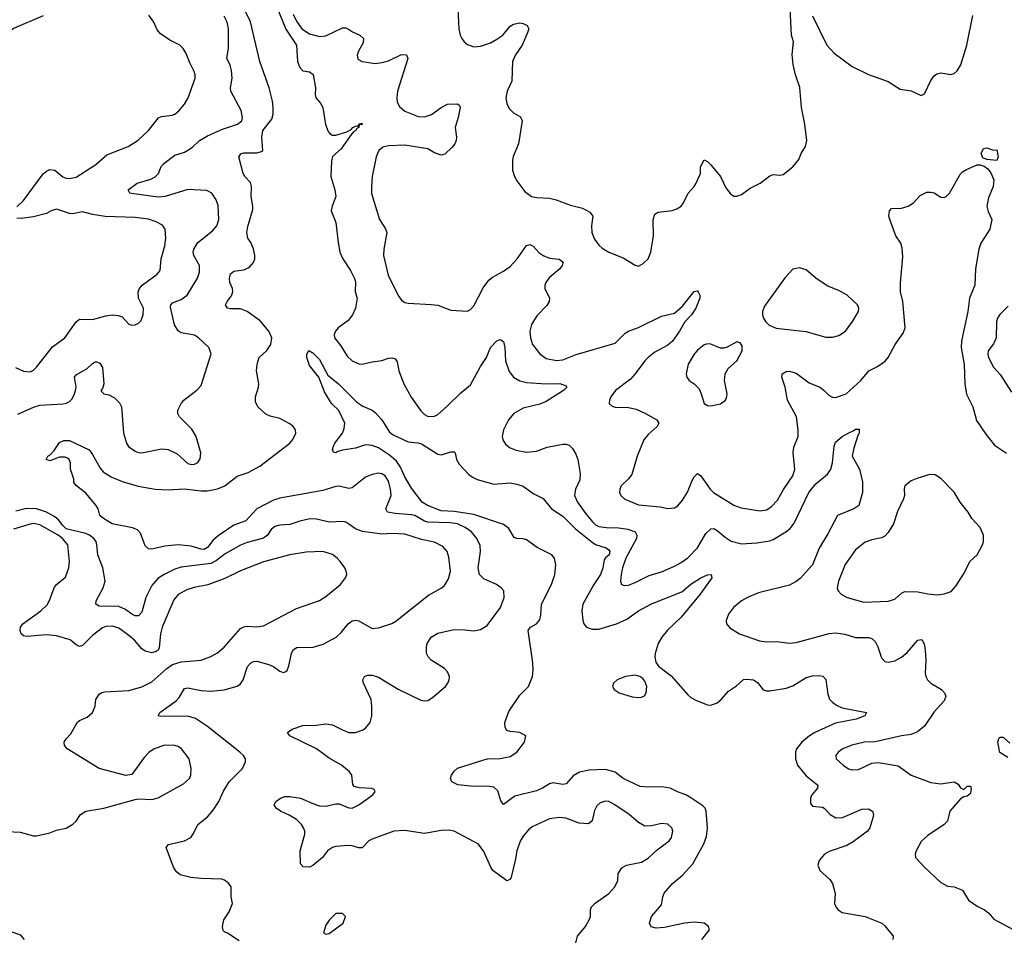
# Model space of a CAD drawing. Header units: inches. Extents: x 1834610 to 2027685, y 642842 to 774116.
# Tile 81 of 256: x 1893047 to 1899036, y 681858 to 687445. Entities that reach past the tile are written whole.
import ezdxf

# ---------------------------------------------------------------- set-up
doc = ezdxf.new("R2010")
doc.units = ezdxf.units.IN
doc.header["$MEASUREMENT"] = 0
doc.layers.add('B8698', color=7, linetype='Continuous')

msp = doc.modelspace()

# ---------------------------------------------------------------- linework, layer by layer
at = {"layer": 'B8698', "color": 5}
for points, elevation in [([(1896429.5, 681830), (1896440.9, 681870), (1896487.8, 681930), (1896511.6, 681970), (1896518.7, 681990), (1896518.7, 682030), (1896525.6, 682050), (1896547.7, 682072.3), (1896630.8, 682129.2), (1896667.6, 682170), (1896686, 682210), (1896687.8, 682252.2), (1896710, 682286.8), (1896738.4, 682301.6), (1896830, 682320.3), (1896870, 682345.3), (1896925.2, 682394.8), (1896998.3, 682450), (1897012.4, 682470), (1897020.5, 682510), (1897013.6, 682530), (1896990, 682551.2), (1896950, 682556.3), (1896890, 682541.6), (1896850, 682539.6), (1896810, 682562.9), (1896754.5, 682610), (1896667.6, 682670), (1896630, 682689.7), (1896610, 682692.2), (1896578, 682682), (1896557.4, 682662.6), (1896544.1, 682635.9), (1896528.9, 682571.1), (1896505.8, 682554.2), (1896450, 682557.6), (1896368.7, 682588.7), (1896327.9, 682592.1), (1896270, 682583.9), (1896163.5, 682536.5), (1896142, 682518), (1896110, 682478.7), (1896091.9, 682448.1), (1896070.2, 682390), (1896061.3, 682330), (1896036.5, 682230), (1896030, 682216.2), (1896010, 682207.6), (1895925.6, 682270), (1895912.5, 682290), (1895870, 682385.1), (1895837, 682430), (1895690, 682509.6), (1895655.8, 682515.8), (1895610, 682513.8), (1895510, 682495.3), (1895390, 682514.2), (1895322.8, 682510), (1895190, 682461), (1895170.4, 682450), (1895130, 682408.2), (1895110, 682406.9), (1895070, 682420.9), (1895050, 682422.8), (1894970, 682416.5), (1894950, 682410.8), (1894919.5, 682390), (1894888.7, 682350), (1894830, 682299.7), (1894809.6, 682289.6), (1894771.6, 682291.6), (1894754.5, 682310), (1894752.8, 682390), (1894781.3, 682490), (1894780.5, 682510), (1894773.6, 682530), (1894760.5, 682550), (1894730, 682579.7), (1894686.1, 682606.1), (1894632.7, 682630), (1894606.6, 682650), (1894594, 682670), (1894604, 682690), (1894633.2, 682710), (1894660.7, 682719.3), (1894690, 682720.9), (1894754.8, 682710), (1894830, 682676.5), (1894870, 682663.7), (1894910, 682660.4), (1894970, 682676.3), (1894990, 682676.3), (1895050, 682650.4), (1895070, 682649), (1895110, 682669), (1895195.1, 682730), (1895209, 682750), (1895203.1, 682763.1), (1895189.2, 682769.2), (1895111.9, 682771.9), (1895081.5, 682781.5), (1895072.7, 682792.7), (1895067.3, 682850), (1895053.6, 682870), (1895003.6, 682910), (1894930, 682954), (1894851.8, 683010), (1894689.2, 683090), (1894675.3, 683110), (1894704, 683130), (1894770, 683151.8), (1894850, 683154.4), (1894910, 683162.6), (1894950, 683156.9), (1895010, 683125), (1895050, 683110.3), (1895090, 683110.3), (1895130, 683124.2), (1895150, 683136.4), (1895178.7, 683170), (1895188.3, 683211.7), (1895189.7, 683270), (1895185.1, 683310), (1895138.7, 683410), (1895134.5, 683430), (1895145.2, 683450), (1895162.7, 683457.3), (1895190, 683458.4), (1895230, 683445.3), (1895350, 683373.1), (1895486.9, 683306.9), (1895510, 683302), (1895530, 683304), (1895558.6, 683321.4), (1895637, 683390), (1895652, 683410), (1895659.5, 683430), (1895660.9, 683450), (1895650, 683479), (1895630, 683499.5), (1895549.5, 683550), (1895531.8, 683570), (1895522.4, 683590), (1895520.5, 683630), (1895526.3, 683650), (1895549.7, 683690), (1895590, 683713.7), (1895690, 683734.9), (1895754.6, 683734.6), (1895810, 683727.7), (1895850, 683736.3), (1895890, 683760.5), (1895950, 683838.4), (1895971.1, 683870), (1895993, 683930), (1895992, 683970), (1895976, 683990), (1895946.6, 684010), (1895870, 684043.5), (1895844.2, 684070), (1895836.5, 684110), (1895850.7, 684210), (1895847.5, 684247.5), (1895827.9, 684290), (1895794.6, 684330), (1895756.9, 684356.9), (1895710, 684378), (1895665.1, 684385.1), (1895530, 684389), (1895510, 684395.4), (1895450, 684428.5), (1895430, 684434.1), (1895330, 684440.5), (1895283.6, 684450), (1895274.8, 684470), (1895306.2, 684550), (1895302.9, 684590), (1895290, 684638.4), (1895270.8, 684670), (1895250, 684683.5), (1895230, 684686.2), (1895190, 684677.8), (1895150, 684662.7), (1895070, 684598), (1895050, 684594), (1894990, 684607.1), (1894970, 684606.3), (1894890, 684580.6), (1894630, 684533.8), (1894590, 684522), (1894490, 684469.9), (1894423.4, 684396.7), (1894350, 684371.3), (1894254.8, 684305.2), (1894222.3, 684277.7), (1894190, 684234.2), (1894170, 684221.7), (1894150, 684223.6), (1894090, 684243.4), (1894010, 684251.1), (1893930, 684243.5), (1893850, 684223.7), (1893830, 684226), (1893810, 684245.2), (1893781.3, 684321.3), (1893762.6, 684342.6), (1893733.8, 684353.8), (1893610, 684378), (1893557, 684410), (1893535.1, 684430), (1893523.6, 684470), (1893511.5, 684490), (1893450, 684565.6), (1893392.3, 684610), (1893377, 684630), (1893375.6, 684650), (1893355.6, 684710), (1893356.9, 684750), (1893347.3, 684770), (1893338.2, 684778.2), (1893323.8, 684783.8), (1893290, 684783.6), (1893230, 684761.2), (1893208.7, 684770), (1893218, 684790), (1893230, 684796), (1893256.1, 684823.9), (1893290, 684872.4), (1893315.4, 684884.6), (1893350, 684884.6), (1893470, 684828), (1893490, 684800.7), (1893536.7, 684716.7), (1893555.2, 684695.2), (1893603.5, 684663.5), (1893670, 684636.5), (1893768.5, 684608.5), (1893870, 684590.2), (1893950, 684585.2), (1894048.6, 684591.4), (1894150, 684579.2), (1894190, 684578.9), (1894249.4, 684590.6), (1894295.4, 684610), (1894370, 684669.3), (1894437.6, 684690), (1894508.2, 684730), (1894689.7, 684870), (1894708.9, 684891.1), (1894726.9, 684930), (1894724, 684950), (1894711.1, 684970), (1894690, 684987.1), (1894630, 685019.2), (1894570, 685033.3), (1894544.8, 685044.7), (1894496.2, 685090), (1894481, 685121), (1894480.5, 685150), (1894500.5, 685210), (1894501.7, 685230), (1894486.6, 685310), (1894490.9, 685350), (1894504, 685390), (1894550, 685432.4), (1894574.4, 685470), (1894579.9, 685510), (1894562.8, 685550), (1894510, 685612.6), (1894430, 685670.7), (1894390, 685685.8), (1894330, 685685.3), (1894310, 685689.7), (1894299.6, 685710), (1894308, 685730), (1894334.8, 685765.2), (1894343.5, 685790), (1894341.3, 685810), (1894325.9, 685845.9), (1894322.3, 685870), (1894330, 685899.1), (1894350, 685914.3), (1894410, 685922.8), (1894442.4, 685937.6), (1894470, 685967.4), (1894477.5, 685990), (1894478.1, 686010), (1894470, 686051.1), (1894452.3, 686090), (1894435, 686115), (1894428.6, 686150), (1894433.9, 686186.1), (1894464.3, 686290), (1894464.9, 686310), (1894454.1, 686370), (1894456.4, 686430), (1894450, 686453.7), (1894416.8, 686490), (1894405.4, 686510), (1894379.5, 686610), (1894391.5, 686628.5), (1894410, 686635.8), (1894490, 686634), (1894517.6, 686642.4), (1894525.2, 686650), (1894520.7, 686730), (1894525.8, 686770), (1894580.7, 686839.3), (1894587.8, 686870), (1894588.6, 686910), (1894584.9, 686950), (1894564.7, 687030), (1894506.9, 687190), (1894451.4, 687431.4), (1894411.7, 687511.7)], 440), ([(1894606.4, 687530), (1894666.4, 687386.4), (1894730.6, 687290), (1894737.6, 687190), (1894750, 687154.6), (1894770, 687134.4), (1894810, 687127.2), (1894832, 687112.1), (1894846.7, 687030), (1894844.6, 686990), (1894848.5, 686970), (1894876.9, 686936.9), (1894890.1, 686910.1), (1894907.6, 686807.6), (1894924.3, 686764.3), (1894932.7, 686752.7), (1894950, 686741.5), (1894970, 686741.7), (1895037.1, 686762.9), (1895062.4, 686777.6), (1895072.7, 686790), (1895090, 686797.4), (1895098.7, 686798.7), (1895108, 686792), (1895109.6, 686810), (1895130, 686816), (1895132.3, 686812.3), (1895126, 686806), (1895111, 686809), (1895110.4, 686790), (1895097.4, 686782.6), (1895091.6, 686770), (1895078, 686762), (1895059.3, 686740.7), (1895001.4, 686658.6), (1894950, 686612.6), (1894943.7, 686583.7), (1894939.3, 686490), (1894964, 686410), (1894970.4, 686370), (1894946.8, 686310), (1894942, 686282), (1894970, 686212), (1894983.2, 686090), (1894995.1, 686030), (1895011.5, 685990), (1895058.7, 685918.7), (1895084.1, 685870), (1895089.3, 685850), (1895088.3, 685790), (1895099.2, 685750), (1895089.2, 685690.8), (1895071.1, 685648.9), (1895044.3, 685615.7), (1894984.9, 685570), (1894968.5, 685550), (1894959.3, 685530), (1894961.6, 685510), (1895001.3, 685461.3), (1895038.5, 685398.6), (1895070, 685368.9), (1895110, 685352.2), (1895129.6, 685350.4), (1895190, 685364.6), (1895250, 685372.4), (1895290, 685385.3), (1895310, 685388.2), (1895330, 685382), (1895343.7, 685363.7), (1895353.4, 685310), (1895384.2, 685230), (1895429, 685149), (1895486.6, 685066.6), (1895510, 685043.8), (1895532.1, 685032.1), (1895570, 685034), (1895590, 685044.4), (1895650, 685096.5), (1895730, 685175.8), (1895790, 685224.2), (1895850, 685336.1), (1895886.6, 685390), (1895910, 685450.4), (1895950, 685490.6), (1895970, 685499.1), (1895990, 685486.8), (1895998.3, 685450), (1896001.5, 685370), (1896024.5, 685304.5), (1896050.4, 685270), (1896088.2, 685248.2), (1896130, 685237.4), (1896250, 685230.2), (1896331.5, 685231.6), (1896370, 685218), (1896376, 685210), (1896354.8, 685190), (1896250, 685121.7), (1896210, 685105.9), (1896110, 685082.7), (1896052.6, 685050), (1896020.2, 685010), (1895990.5, 684950.5), (1895981.6, 684910), (1895985.5, 684890), (1896002.3, 684862.3), (1896030, 684840.5), (1896066.3, 684826.3), (1896130, 684813.7), (1896190, 684820.9), (1896254.7, 684845.3), (1896350, 684863.6), (1896370, 684863.1), (1896390, 684856.5), (1896410, 684837), (1896430, 684802.6), (1896441.7, 684770), (1896456.1, 684683.9), (1896453.3, 684646.7), (1896426.9, 684590), (1896421.3, 684550), (1896440.2, 684510), (1896490, 684439), (1896530.2, 684390), (1896550, 684372.3), (1896570, 684362.7), (1896616, 684356), (1896690, 684354.5), (1896746, 684346), (1896790.6, 684330.6), (1896801.6, 684310), (1896797.8, 684290), (1896733.2, 684170), (1896714, 684110), (1896704.9, 684070), (1896702.4, 684030), (1896708.5, 684008.5), (1896723, 684003), (1896750, 684005.5), (1896790, 684021.1), (1896875.4, 684064.6), (1896950, 684087.1), (1897030, 684120.7), (1897070, 684142.6), (1897110, 684172.4), (1897170, 684232.6), (1897220.9, 684319.1), (1897250, 684348.9), (1897270, 684350.3), (1897290, 684338.9), (1897337.3, 684297.3), (1897373.6, 684273.7), (1897436.5, 684256.5), (1897530, 684263.5), (1897610, 684275.7), (1897630, 684282.5), (1897707.6, 684330), (1897733.2, 684350), (1897757.8, 684382.2), (1897846.4, 684570), (1897890, 684622.6), (1897959.7, 684680.3), (1897980.3, 684710), (1897990.9, 684750), (1898000.5, 684850), (1898010, 684876), (1898049.3, 684910), (1898090, 684932.7), (1898116.9, 684943.1), (1898130, 684953.4), (1898153.4, 684953.4), (1898154, 684930), (1898145.1, 684914.9), (1898120.9, 684839.1), (1898111.4, 684790), (1898155.8, 684710), (1898173.5, 684633.5), (1898174, 684570), (1898151.8, 684490), (1898120.7, 684470), (1898021.3, 684430), (1897963.2, 684316.8), (1897909.4, 684230), (1897868.6, 684130), (1897794.1, 684045.9), (1897770, 684026.8), (1897730, 684006), (1897541.4, 683958.6), (1897473, 683930), (1897438, 683910), (1897388.2, 683870), (1897359.3, 683830), (1897344.9, 683790), (1897346.8, 683770), (1897365.8, 683745.8), (1897426, 683710), (1897547.7, 683667.7), (1897590, 683660.3), (1897650, 683662.3), (1897730, 683652.8), (1897770, 683657.3), (1897970, 683711.1), (1898010, 683715), (1898066.8, 683706.8), (1898130, 683688), (1898210, 683687.6), (1898230, 683682), (1898250, 683663.8), (1898267.4, 683630), (1898290, 683562.8), (1898310, 683542), (1898330, 683536.3), (1898370, 683544.4), (1898410, 683567.2), (1898444.6, 683595.4), (1898510, 683670.3), (1898530, 683674.9), (1898536.3, 683670), (1898548.9, 683648.9), (1898555.2, 683610), (1898559.6, 683550), (1898554.7, 683470), (1898559, 683450), (1898569.3, 683429.3), (1898588.4, 683410), (1898653, 683370), (1898672.4, 683350), (1898679.5, 683330), (1898670, 683302), (1898610, 683234.7), (1898550, 683146.9), (1898507.4, 683112.6), (1898470, 683096.4), (1898410, 683089.7), (1898250, 683052.7), (1898184.7, 683050), (1898107.6, 683032.4), (1898054, 683010), (1898024.9, 682990), (1898010.7, 682970), (1898014, 682950), (1898056.3, 682910), (1898089, 682889), (1898110, 682881.3), (1898150, 682884.6), (1898230, 682922.6), (1898270, 682927.2), (1898390, 682906.4), (1898469, 682849), (1898590, 682805.3), (1898650, 682796.9), (1898730, 682808.4), (1898756.1, 682796.1), (1898770, 682772), (1898790, 682762), (1898810, 682782), (1898830, 682782), (1898834.8, 682770), (1898830, 682738), (1898810, 682722), (1898790, 682718), (1898770, 682705.2), (1898704.9, 682630), (1898690.4, 682569.6), (1898670.8, 682550), (1898570, 682483.6), (1898530, 682446.6), (1898499.1, 682390), (1898494, 682370), (1898496, 682350), (1898550, 682290.8), (1898650, 682197.3), (1898690, 682174), (1898730, 682170.6), (1898781, 682150), (1898818.8, 682090), (1898870, 682054), (1898916, 682030), (1898941, 682010), (1898973.2, 681973.2), (1899090, 681910.5)], 440), ([(1895711.3, 687510), (1895717.1, 687390), (1895726.4, 687350), (1895737.1, 687330), (1895750, 687310.7), (1895770, 687293.4), (1895810, 687279.3), (1895850, 687283.1), (1895910, 687304.9), (1895950, 687325.3), (1895985.4, 687350), (1896030, 687404.4), (1896050, 687417.1), (1896090, 687424.7), (1896110, 687421.7), (1896133, 687410), (1896144.4, 687390), (1896138.7, 687370), (1896103.2, 687290), (1896062.7, 687230), (1896044.4, 687190), (1896040.8, 687070), (1896012.9, 687010), (1896004.7, 686970), (1896010, 686934.8), (1896024.9, 686905), (1896050, 686878), (1896093.1, 686853.1), (1896103.1, 686830), (1896082, 686690), (1896047.9, 686612.1), (1896044.2, 686590), (1896045.3, 686530), (1896056.4, 686490), (1896070, 686464), (1896119.5, 686399.5), (1896161, 686370), (1896190, 686362.4), (1896270, 686359.6), (1896310, 686349.1), (1896397.3, 686317.3), (1896470, 686298.3), (1896514.7, 686274.7), (1896532.4, 686250), (1896525.5, 686190), (1896527.1, 686150), (1896544, 686110), (1896570, 686072.7), (1896590, 686054.9), (1896630.7, 686030), (1896717, 685997), (1896790, 685951.3), (1896810, 685946), (1896838.6, 685961.4), (1896869, 685990), (1896886.6, 686030), (1896902.9, 686130), (1896900.5, 686230), (1896910, 686261), (1896930, 686274.9), (1897014.9, 686285.1), (1897044.7, 686295.3), (1897070, 686310.7), (1897084.5, 686330), (1897112.3, 686390), (1897149.4, 686430), (1897160.9, 686450), (1897188.7, 686510), (1897188.7, 686550), (1897210, 686592), (1897230, 686582), (1897250, 686562), (1897310, 686490.7), (1897342.9, 686422.9), (1897370, 686384.7), (1897390, 686371), (1897410, 686371), (1897437.5, 686382.5), (1897490, 686421), (1897550, 686450.8), (1897610, 686496), (1897630, 686502.8), (1897670, 686498.8), (1897690, 686502.8), (1897748.7, 686550), (1897786.3, 686593.7), (1897801.2, 686630), (1897827.3, 686672.7), (1897834, 686710), (1897822.3, 686810), (1897801.5, 686910), (1897792.3, 687032.2), (1897766, 687110), (1897751.3, 687171.3), (1897746.6, 687233.4), (1897753, 687310), (1897741.3, 687350), (1897734, 687510)], 480), ([(1893190, 687468.7), (1893010, 687391.2), (1892953.6, 687346.4), (1892930, 687333.7), (1892781, 687279.1), (1892715.5, 687250), (1892692.2, 687230), (1892650, 687171.6), (1892630, 687151.5), (1892590, 687119.5), (1892570, 687109.6), (1892550, 687109.3), (1892538, 687118), (1892479.5, 687190), (1892468.5, 687230), (1892474, 687330), (1892468.3, 687350), (1892459.7, 687370), (1892415.8, 687430), (1892392.9, 687472.9)], 480), ([(1893030, 686305.5), (1893070, 686346), (1893190, 686508.2), (1893210, 686523.7), (1893230, 686532.8), (1893261, 686530), (1893309, 686489), (1893330, 686481.1), (1893350, 686478.9), (1893390, 686487.4), (1893510, 686563.1), (1893577.1, 686622.9), (1893706.6, 686673.4), (1893767.5, 686712.5), (1893831.1, 686770), (1893891.8, 686848.2), (1893910, 686856.5), (1893975.2, 686864.8), (1893990, 686870.3), (1894015.6, 686890), (1894048.7, 686931.3), (1894070.8, 686969.2), (1894114.8, 687090), (1894115.1, 687110), (1894108.4, 687130), (1894081.7, 687181.7), (1894059.6, 687239.6), (1894041.3, 687270), (1894022, 687290), (1893959.3, 687319.3), (1893901.5, 687361.5), (1893883.7, 687383.7), (1893862.3, 687430), (1893831.5, 687471.5)], 480), ([(1893034.9, 685045.1), (1893130, 685087.1), (1893170, 685099.8), (1893311, 685109), (1893330, 685112.4), (1893350, 685123), (1893363.3, 685136.7), (1893377.6, 685162.4), (1893386.6, 685190), (1893389.5, 685210), (1893381.3, 685270), (1893390, 685284.9), (1893456.9, 685323.1), (1893490, 685354), (1893510, 685364.9), (1893535.1, 685355.1), (1893550.3, 685330), (1893559.5, 685230), (1893550, 685202), (1893541, 685190), (1893544, 685184), (1893558, 685170), (1893590, 685162.6), (1893624.5, 685144.5), (1893653.8, 685113.8), (1893666.7, 685090), (1893679.3, 684930), (1893696.3, 684870), (1893708.9, 684848.9), (1893750, 684820.3), (1893770, 684812), (1893790, 684810.3), (1893910, 684834.3), (1893950, 684830.3), (1894005.1, 684805.1), (1894070, 684746.4), (1894090, 684739.3), (1894110, 684740.5), (1894130, 684750.8), (1894145.4, 684774.6), (1894149.6, 684810), (1894119.5, 684910), (1894093.9, 684953.9), (1894019, 685030), (1894009.2, 685050), (1894009.3, 685070), (1894029.4, 685110), (1894046, 685130), (1894127.2, 685192.8), (1894150, 685220.7), (1894211.5, 685411.5), (1894197, 685450), (1894134, 685510), (1894110, 685525.4), (1894030, 685541), (1894010, 685552.8), (1893989.2, 685589.2), (1893964.2, 685695.8), (1893965.6, 685710), (1893977.3, 685722.7), (1894030, 685742.3), (1894066, 685770), (1894127.9, 685872.1), (1894141.1, 685910), (1894140.7, 685950), (1894106.6, 686010), (1894102.8, 686030), (1894105.8, 686050), (1894130, 686090.3), (1894220, 686160), (1894246.9, 686190), (1894258.7, 686230), (1894254, 686314), (1894241.3, 686350), (1894215.1, 686390), (1894186, 686406), (1894070, 686412.3), (1893931.4, 686368.6), (1893890, 686364.3), (1893727, 686387), (1893717.2, 686390), (1893706, 686410), (1893761.2, 686450), (1893844.7, 686475.3), (1893871.6, 686488.4), (1893890.7, 686509.3), (1893908.3, 686551.7), (1893923, 686570), (1893990, 686621.1), (1894050, 686639.7), (1894070, 686650.2), (1894098.9, 686670), (1894141.6, 686710), (1894190, 686737.5), (1894281.2, 686778.8), (1894372, 686810), (1894398.9, 686830), (1894403.1, 686850), (1894393.4, 686893.4), (1894330.9, 687010), (1894328.8, 687031.2), (1894338.5, 687090), (1894336.2, 687136.2), (1894327.7, 687167.7), (1894307.3, 687210), (1894317.4, 687270), (1894316.5, 687390), (1894309.8, 687430), (1894290, 687466)], 460), ([(1894710, 687478), (1894730, 687435.8), (1894762.7, 687390), (1894810, 687359.2), (1894870, 687342.7), (1894910, 687346.7), (1895010, 687396), (1895030, 687395.8), (1895047.6, 687387.6), (1895070.6, 687370), (1895116.3, 687350), (1895138.4, 687330), (1895136.9, 687303.1), (1895110, 687257.2), (1895100.4, 687230), (1895104.4, 687204.4), (1895130, 687190.6), (1895210, 687179.1), (1895250, 687183.7), (1895290, 687193.7), (1895370, 687232.9), (1895398.8, 687230), (1895408, 687208), (1895344.9, 687010), (1895340.3, 686970), (1895343.8, 686943.8), (1895356.5, 686916.5), (1895390, 686888), (1895470, 686855.2), (1895510, 686854.5), (1895551.2, 686868.8), (1895610, 686910.2), (1895650, 686930.2), (1895710, 686933), (1895722.8, 686922.8), (1895726.8, 686910), (1895714.9, 686850), (1895696.3, 686790), (1895704.9, 686730), (1895702, 686710), (1895693.4, 686690), (1895677.3, 686670), (1895632.5, 686627.5), (1895610, 686620.7), (1895570, 686634.7), (1895530, 686658.9), (1895390, 686681.8), (1895290, 686677.5), (1895256.4, 686670), (1895231.6, 686648.4), (1895215.9, 686610), (1895191.6, 686490), (1895186, 686426), (1895187.6, 686387.6), (1895235.3, 686230), (1895272.6, 686172.6), (1895280.3, 686150), (1895261.7, 686050), (1895260.3, 686010), (1895287.9, 685890), (1895348.1, 685768.1), (1895370, 685739.3), (1895390, 685725.3), (1895410, 685720.3), (1895550, 685713.1), (1895590, 685707.4), (1895670, 685678.6), (1895770, 685671.8), (1895790, 685682), (1895810, 685704.4), (1895866.4, 685813.6), (1895900.4, 685859.6), (1895922.3, 685877.7), (1895990, 685914.2), (1896030, 685944.5), (1896071.9, 685990), (1896130, 686072.2), (1896150, 686076.4), (1896170, 686066.4), (1896206.6, 686026.6), (1896230.2, 686010.2), (1896270, 685994.9), (1896328.8, 685988.8), (1896352.4, 685970), (1896346.7, 685950), (1896331.8, 685930), (1896270, 685875.8), (1896248.8, 685850), (1896241.1, 685830), (1896241.1, 685810), (1896268.9, 685750), (1896267.4, 685730), (1896253.3, 685706.7), (1896194, 685646), (1896177.8, 685622.2), (1896160.2, 685590), (1896150.2, 685550), (1896153.4, 685510), (1896167.1, 685470), (1896210, 685412), (1896250, 685384.7), (1896311.2, 685371.2), (1896350, 685375), (1896430.8, 685409.2), (1896670, 685477.2), (1896730, 685538.5), (1896749.9, 685550.1), (1896810, 685572), (1896950, 685642), (1897030, 685660.5), (1897078.2, 685701.8), (1897150, 685790.6), (1897170, 685794.8), (1897174.8, 685790), (1897184.9, 685770), (1897183, 685750), (1897159.5, 685690), (1897132.4, 685650), (1897092.9, 685607.1), (1897061.3, 685550), (1897016.8, 685490), (1896990, 685464.7), (1896910, 685421.7), (1896870.2, 685390), (1896850, 685369.7), (1896791.3, 685290), (1896761.3, 685258.7), (1896670.4, 685190), (1896642.4, 685150), (1896634.9, 685130), (1896633.4, 685110), (1896650, 685093.4), (1896669, 685089), (1896750, 685086.2), (1896795.8, 685075.8), (1896854, 685050), (1896922, 685010), (1896934.4, 684990), (1896924.9, 684970), (1896870, 684922.2), (1896842.6, 684890), (1896802.5, 684790), (1896770, 684678), (1896750, 684651.5), (1896706.4, 684610), (1896696.4, 684590), (1896694.9, 684570), (1896703, 684550), (1896728.1, 684528.1), (1896810, 684494.3), (1896942.3, 684482.3), (1896990, 684472.4), (1897030, 684475.5), (1897050, 684487.3), (1897078, 684522), (1897108, 684572), (1897137.7, 684642.3), (1897150, 684663.8), (1897170, 684684.9), (1897190, 684670.5), (1897246.7, 684590), (1897267.2, 684570), (1897390, 684491.7), (1897435.9, 684475.9), (1897550, 684457), (1897590, 684462.6), (1897618.6, 684481.4), (1897657, 684523), (1897692.1, 684587.9), (1897750, 684670.7), (1897761, 684710), (1897752.3, 684810), (1897754.9, 684845.1), (1897782, 684910), (1897781.8, 684950), (1897771.9, 685030), (1897717.7, 685130), (1897703.5, 685210), (1897682, 685270), (1897685.1, 685290), (1897710, 685304.2), (1897730, 685306.3), (1897770, 685294.7), (1897850, 685236.9), (1897914.4, 685210), (1897940.3, 685190), (1897970, 685158), (1897990, 685148.5), (1898010, 685147.4), (1898074, 685170), (1898163.6, 685250), (1898211.2, 685308.8), (1898265.6, 685334.4), (1898311.2, 685368.8), (1898329.4, 685390), (1898372, 685470), (1898421.6, 685538.4), (1898433.5, 685570), (1898419.7, 685730), (1898405.1, 685790), (1898405.1, 685845.1), (1898418.4, 686001.6), (1898414.3, 686054.3), (1898405.9, 686085.9), (1898377.2, 686130), (1898339, 686230), (1898334, 686250), (1898338, 686282), (1898350, 686296), (1898410, 686298.8), (1898451.3, 686311.3), (1898484, 686330), (1898524.7, 686375.3), (1898564.7, 686395.3), (1898590, 686396), (1898610, 686390.8), (1898650, 686366), (1898670, 686364), (1898682, 686370), (1898702.7, 686390), (1898770, 686506.8), (1898781.5, 686518.6), (1898806.2, 686533.8), (1898870, 686561), (1898890, 686561), (1898914, 686554), (1898936.7, 686536.7), (1898953.8, 686513.8), (1898972.4, 686470), (1898968.4, 686430), (1898939.2, 686360.8), (1898930.5, 686310.5), (1898937.5, 686277.5), (1898960.7, 686230), (1898947.7, 686170), (1898893.7, 686086.3), (1898880.2, 686050), (1898860.2, 685930), (1898856, 685830), (1898825.2, 685750), (1898814.2, 685670), (1898775.1, 685490), (1898773.6, 685450), (1898792.1, 685347.9), (1898795.1, 685230), (1898806.7, 685166.7), (1898844.4, 685090), (1898866.1, 685006.1), (1898923.8, 684923.8), (1898977.3, 684857.3), (1899048.4, 684808.4)], 460), ([(1897869, 687469), (1897955.5, 687290), (1898001.3, 687241.3), (1898110, 687159.5), (1898210, 687112.2), (1898328.7, 687068.7), (1898402, 687022), (1898470, 687012.7), (1898530, 686983.8), (1898550, 686994), (1898590, 687074.8), (1898610, 687102.8), (1898625.4, 687114.6), (1898650, 687122), (1898710, 687110.5), (1898730, 687117.1), (1898750, 687133), (1898772.3, 687170), (1898808.6, 687290), (1898844, 687470)], 480), ([(1893022, 685330), (1893070, 685306.7), (1893110, 685303.8), (1893130, 685312.4), (1893150, 685330.4), (1893245.9, 685454.1), (1893321.5, 685510), (1893390, 685607.4), (1893410, 685623.2), (1893490, 685621.4), (1893570, 685642.9), (1893610, 685649), (1893646, 685646), (1893670, 685637.1), (1893710, 685593.4), (1893730, 685587), (1893750, 685588.7), (1893770, 685598.4), (1893785.1, 685614.9), (1893797.6, 685650), (1893799.2, 685690), (1893769.8, 685750), (1893766.8, 685790), (1893775.8, 685810), (1893792.1, 685830), (1893883.5, 685896.5), (1893901.7, 685918.3), (1893906.8, 685990), (1893929.8, 686070), (1893936, 686116), (1893931.3, 686170), (1893914.7, 686194.7), (1893876.1, 686216.1), (1893830, 686230.8), (1893750, 686241), (1893567.2, 686247.2), (1893490, 686259.6), (1893430, 686276.8), (1893370, 686264.5), (1893350, 686265.8), (1893270, 686293.3), (1893237.5, 686282.5), (1893210, 686265.4), (1893130, 686246.6), (1893056.3, 686236.3), (1893030, 686237.6)], 480), ([(1899058.6, 685701.4), (1899008.8, 685651.2), (1898993.8, 685630), (1898988.1, 685610), (1898986.7, 685510), (1898970, 685473), (1898937.6, 685430), (1898934.9, 685410), (1898939.6, 685390), (1898970, 685330.6), (1899010, 685287.7), (1899079, 685179)], 480), ([(1897196.3, 681850), (1897243.1, 681910), (1897236, 681930), (1897209.5, 681950), (1897150, 681956.7), (1897090, 681949.2), (1896970, 681922.6), (1896918.3, 681918.3), (1896887.3, 681927.2), (1896877, 681950), (1896889.6, 681990), (1896950, 682060.5), (1896959.1, 682110), (1896967.9, 682132.1), (1897018, 682190), (1897078.3, 682241.7), (1897141.2, 682310), (1897208.3, 682431.7), (1897224.2, 682475.8), (1897231.3, 682528.7), (1897223.5, 682630), (1897216.2, 682650), (1897202.9, 682662.9), (1897130, 682712.4), (1897099.6, 682730), (1897048.2, 682748.2), (1897004.2, 682770), (1896950, 682779.7), (1896870, 682776.3), (1896821.7, 682781.7), (1896718, 682830), (1896670, 682867.4), (1896610, 682883.7), (1896510, 682879.8), (1896452.1, 682867.9), (1896413.9, 682846.1), (1896370, 682797.2), (1896350, 682794), (1896290, 682802.9), (1896270, 682796.8), (1896227, 682770), (1896190, 682753.8), (1896057.9, 682722.1), (1895990, 682671.8), (1895973.4, 682693.4), (1895955.4, 682755.4), (1895930, 682777.6), (1895890, 682783.8), (1895810, 682781.1), (1895711.7, 682791.7), (1895676, 682810), (1895668.2, 682830), (1895674.3, 682850), (1895690, 682874.9), (1895710, 682892), (1895870, 682943.6), (1895891.8, 682948.2), (1895970, 682950.3), (1896030, 682963.6), (1896070, 682988.9), (1896117.7, 683050), (1896126, 683090), (1896089.7, 683109.7), (1896030, 683115.1), (1896010, 683122.4), (1895999.2, 683139.2), (1895997, 683170), (1896022.6, 683237.4), (1896090, 683335.8), (1896141.1, 683390), (1896167, 683450), (1896170.5, 683489.5), (1896167.2, 683532.8), (1896139.6, 683730), (1896154, 683750), (1896190, 683770.3), (1896210, 683794), (1896216.7, 683823.3), (1896221.6, 683890), (1896281.6, 684010), (1896302.4, 684070), (1896308.2, 684130), (1896300.8, 684170), (1896284.7, 684190), (1896194, 684234), (1896130, 684280.2), (1896110, 684288), (1896070, 684288.5), (1896054.5, 684294.5), (1896023.1, 684350), (1895990, 684373.5), (1895810, 684434.9), (1895690, 684453.7), (1895610, 684458), (1895527.8, 684490), (1895495.1, 684510), (1895430, 684596.2), (1895390, 684663.6), (1895362.8, 684722.9), (1895338.8, 684758.8), (1895296.7, 684796.7), (1895230, 684840.3), (1895190, 684854.2), (1895150, 684858.8), (1895090, 684838.3), (1895010, 684827.3), (1894981.6, 684818.4), (1894970, 684809.4), (1894955.3, 684815.3), (1894949.5, 684829.5), (1894955.1, 684850), (1894964.2, 684870), (1895009.8, 684930.2), (1895021.1, 684958.9), (1895024.2, 684990), (1894988.7, 685068.7), (1894944.5, 685110), (1894900.6, 685180.6), (1894867.3, 685270), (1894810, 685342), (1894793.2, 685390), (1894794, 685410), (1894806.3, 685433.7), (1894830, 685418.8), (1894870, 685378.8), (1894922, 685282), (1894986, 685230), (1895098.4, 685118.4), (1895134.4, 685094.4), (1895190, 685070.5), (1895210, 685055.5), (1895250, 685010.5), (1895297, 684937), (1895319, 684919), (1895410, 684877.7), (1895470, 684871.7), (1895490, 684865.3), (1895590, 684801.7), (1895610, 684798.3), (1895670, 684817.1), (1895690, 684817.3), (1895695.5, 684810), (1895704.9, 684770), (1895721, 684741), (1895779.5, 684679.5), (1895802, 684662), (1895829, 684649), (1895930, 684619.8), (1896030, 684626.9), (1896070, 684620.7), (1896110, 684607.9), (1896170, 684563.2), (1896231.7, 684531.7), (1896282.2, 684470), (1896350, 684425), (1896427.7, 684347.7), (1896530, 684266), (1896550, 684251.8), (1896613.4, 684233.4), (1896630, 684220.3), (1896636, 684210), (1896631.8, 684190), (1896610, 684172), (1896601.3, 684158.7), (1896594.4, 684110), (1896579.5, 684070), (1896539.1, 684010), (1896472.4, 683890), (1896466.6, 683850), (1896472.3, 683792.3), (1896478, 683770), (1896494, 683750), (1896530, 683737.3), (1896570, 683737.1), (1896677.4, 683770), (1896740.8, 683799.2), (1896810, 683848.4), (1896890, 683890.9), (1897074.7, 683965.3), (1897130, 684012), (1897190, 684050.3), (1897230, 684067.3), (1897252, 684070), (1897257.3, 684050), (1897186.3, 683950), (1897070, 683809.8), (1896987.3, 683732.7), (1896953.4, 683690), (1896930.3, 683650), (1896912.7, 683590), (1896910.6, 683570), (1896917.3, 683537.3), (1896933, 683513), (1897010, 683453), (1897110, 683339.3), (1897130, 683323.1), (1897164.4, 683304.4), (1897230, 683278.4), (1897250, 683276.4), (1897290, 683290.4), (1897314, 683310), (1897358.6, 683361.4), (1897407.5, 683392.5), (1897450, 683432.2), (1897470, 683434.6), (1897510, 683428.8), (1897534.1, 683414.1), (1897570, 683368.7), (1897590, 683362), (1897610, 683362), (1897710, 683378.7), (1897750, 683393.7), (1897830, 683443.6), (1897870, 683454), (1897910, 683455.6), (1897931.5, 683451.5), (1897951.4, 683431.4), (1897961.9, 683341.9), (1897972.8, 683312.8), (1897992, 683292.1), (1898015.2, 683275.2), (1898050, 683259.6), (1898198, 683230), (1898186.8, 683210), (1898134.8, 683190), (1898010, 683165.7), (1897882.7, 683110), (1897851.3, 683090), (1897803.6, 683050), (1897772.2, 683010), (1897766.4, 682990), (1897766.6, 682950), (1897778.1, 682910), (1897830, 682846.2), (1897902.2, 682790), (1897899.1, 682770), (1897866, 682730), (1897857.8, 682710), (1897857.6, 682677.6), (1897870, 682660.8), (1897930, 682654.9), (1897940.5, 682650), (1897975.8, 682610), (1898012, 682590), (1898051.8, 682591.8), (1898170, 682643.9), (1898210, 682645.3), (1898234.4, 682630), (1898240.4, 682610), (1898237, 682590), (1898217.7, 682530), (1898204.2, 682510), (1898115.7, 682444.3), (1898077.8, 682422.2), (1897970, 682385), (1897941.7, 682370), (1897909.1, 682330), (1897902, 682302), (1897914.9, 682270), (1897974.7, 682214.7), (1897990.2, 682190.2), (1898007.6, 682130), (1898003.7, 682070), (1898010.4, 682050), (1898026, 682030), (1898050, 682014), (1898190.2, 681990.2), (1898290.2, 681950.2), (1898310, 681932.7), (1898359.3, 681870), (1898358.8, 681850)], 420), ([(1894382, 681842), (1894310, 681888.7), (1894294, 681894), (1894285.2, 681905.2), (1894281.2, 681930), (1894289.2, 681970), (1894321.2, 682018.8), (1894341.2, 682070), (1894332.7, 682110), (1894334, 682170), (1894319, 682190), (1894292.1, 682212.1), (1894277, 682217), (1894150, 682220.7), (1894087.7, 682227.7), (1894023, 682243), (1894001.5, 682261.4), (1893982.4, 682290), (1893937.2, 682410), (1893952.3, 682427.7), (1894049.8, 682450.2), (1894088.8, 682471.2), (1894104.9, 682495.1), (1894130, 682550.4), (1894190, 682596), (1894223.8, 682636.2), (1894258.4, 682690), (1894287.3, 682752.7), (1894322, 682810), (1894402.9, 682890), (1894420.9, 682930), (1894420.9, 682950), (1894407.3, 682970), (1894385.6, 682990), (1894190, 683146), (1894115.4, 683195.4), (1894070, 683207.8), (1893905.7, 683205.7), (1893889.3, 683210), (1893898.4, 683230), (1893998, 683302), (1894017.2, 683322.8), (1894050, 683376.5), (1894070, 683381.3), (1894150, 683364.7), (1894210, 683360.8), (1894290.9, 683369.1), (1894370, 683390.4), (1894390, 683405.5), (1894405.4, 683430), (1894433.3, 683510), (1894450, 683530.3), (1894470, 683540.8), (1894490, 683542.4), (1894562.2, 683522.2), (1894590.2, 683510.3), (1894630, 683482), (1894650, 683474), (1894662.7, 683477.3), (1894673.4, 683486.6), (1894684.9, 683515.1), (1894700.5, 683590), (1894710, 683612.7), (1894733.7, 683626.3), (1894831.6, 683628.4), (1894893.6, 683646.4), (1894972.8, 683690), (1895003.3, 683716.7), (1895045.4, 683770), (1895070, 683788.9), (1895090, 683792.4), (1895110, 683789), (1895190, 683741.7), (1895230, 683745.7), (1895310, 683771.8), (1895333.9, 683786.1), (1895534.5, 683945.5), (1895610, 683987.6), (1895630, 684003.7), (1895656, 684044), (1895666.9, 684090), (1895656.6, 684176.6), (1895646.3, 684210), (1895621.4, 684241.4), (1895570, 684266), (1895490, 684282.9), (1895390, 684315.7), (1895310, 684319.9), (1895250, 684315.5), (1895132, 684332), (1895090, 684347.4), (1895050, 684377.2), (1895030, 684388.5), (1895010, 684393.1), (1894932.2, 684387.8), (1894852.5, 684407.5), (1894811.1, 684408.9), (1894750, 684395.5), (1894690, 684374.2), (1894629.4, 684370.6), (1894598.3, 684361.7), (1894576.2, 684343.8), (1894554.2, 684310), (1894529.1, 684290.9), (1894430, 684264.9), (1894390, 684248.5), (1894296.3, 684196.3), (1894243.7, 684156.3), (1894210, 684138.2), (1894030, 684114.5), (1893990, 684103), (1893930, 684073), (1893890, 684047), (1893850, 684004.1), (1893813.3, 683930), (1893790, 683841.6), (1893770, 683819.2), (1893750, 683819.8), (1893730, 683828.6), (1893690, 683858.4), (1893650, 683875.2), (1893530, 683878), (1893509.7, 683889.7), (1893511.5, 683910), (1893554.3, 683990), (1893566.3, 684030), (1893552.6, 684110), (1893521.8, 684190), (1893517, 684250), (1893511.4, 684270), (1893498.5, 684290), (1893471.9, 684310), (1893450, 684319.6), (1893330, 684348.7), (1893308.4, 684368.4), (1893283.1, 684403.1), (1893261.3, 684421.3), (1893210, 684449.1), (1893150, 684469.9), (1893087.6, 684472.4), (1893024.3, 684455.7)], 460), ([(1892970, 682507.3), (1893050, 682502.4), (1893130, 682481.6), (1893150, 682480.5), (1893230, 682499.1), (1893270, 682516.3), (1893330, 682527.3), (1893370, 682551), (1893390, 682571), (1893416, 682610), (1893449, 682630), (1893559, 682650), (1893750, 682701.3), (1893770, 682704.9), (1893850, 682701.3), (1893890, 682711.8), (1894042.5, 682797.5), (1894080.5, 682830), (1894087.8, 682850), (1894089.6, 682890), (1894076.9, 682950), (1894030.7, 683010.7), (1894010, 683024.7), (1893990.9, 683030.9), (1893930, 683032.1), (1893865.5, 683010), (1893833.3, 682986.7), (1893803.7, 682956.3), (1893730, 682853.2), (1893693, 682847), (1893530, 682889.7), (1893335.1, 683010), (1893319.6, 683030), (1893318.4, 683050), (1893329.6, 683070), (1893359, 683101), (1893396.2, 683170), (1893410, 683182.4), (1893457.1, 683202.9), (1893489.6, 683230), (1893506.9, 683270), (1893511.1, 683310), (1893530, 683342.4), (1893546.8, 683353.2), (1893562.9, 683357.1), (1893710, 683365.3), (1893790, 683386.3), (1893850, 683416.5), (1893941.4, 683498.6), (1893977.3, 683522.7), (1894030, 683538.8), (1894150, 683548.5), (1894210, 683571.3), (1894250, 683594), (1894290, 683627.4), (1894390, 683742.3), (1894410, 683752.8), (1894430, 683756.1), (1894490, 683751.4), (1894530, 683758.6), (1894730, 683864.4), (1894870, 683912), (1894910, 683935.8), (1894999.3, 684010), (1895029.3, 684050), (1895036, 684070), (1895033.2, 684090), (1895023.7, 684110), (1894995.6, 684150), (1894978.7, 684170), (1894950, 684192.2), (1894890, 684210.8), (1894790, 684206.3), (1894690, 684189.8), (1894530, 684147.1), (1894390, 684092.4), (1894294.1, 684045.9), (1894191.8, 684008.2), (1894108.2, 683991.8), (1894063, 683977), (1894011, 683949), (1893984.7, 683915.3), (1893913, 683750), (1893903.2, 683710), (1893895.6, 683624.4), (1893889, 683611), (1893877.6, 683602.4), (1893850, 683593.5), (1893810, 683603.1), (1893790, 683618.2), (1893745, 683670), (1893710, 683699.4), (1893650, 683743.2), (1893610, 683755.8), (1893570, 683753.6), (1893550, 683745), (1893490, 683699.3), (1893430, 683637.7), (1893410, 683632.6), (1893390, 683642.6), (1893353.1, 683673.1), (1893270, 683697.3), (1893210, 683702.7), (1893090, 683694), (1893070, 683698), (1893056, 683710), (1893049.6, 683730), (1893052, 683750), (1893066, 683770), (1893176.3, 683850), (1893213.7, 683886.3), (1893228.2, 683911.8), (1893256.4, 683990), (1893271.2, 684008.8), (1893325.6, 684054.4), (1893345, 684110), (1893349.1, 684150), (1893340.6, 684250), (1893306.7, 684290), (1893280.8, 684310), (1893170, 684372.6), (1893130, 684379.9), (1893110, 684377.1), (1893010, 684346.2)], 480), ([(1899058, 682958), (1899008.2, 682988.2), (1898996, 683050), (1899004.1, 683075.9), (1899010, 683081), (1899030, 683081), (1899070, 683044)], 440), ([(1892990, 681901), (1893050, 681878), (1893074, 681850)], 460)]:
    msp.add_lwpolyline(points, dxfattribs=dict(at, elevation=elevation))
for points, elevation in [([(1898970, 686652), (1898990, 686654), (1898998, 686610), (1898990, 686589), (1898930, 686595.3), (1898905.2, 686605.2), (1898895.3, 686630), (1898910, 686662), (1898930, 686664.7)], 460), ([(1897790, 685934.5), (1897750, 685926.6), (1897702.5, 685877.5), (1897576.7, 685703.3), (1897566, 685670), (1897566, 685650), (1897570.5, 685630), (1897583, 685610), (1897606.5, 685586.5), (1897649.1, 685569.1), (1897829.2, 685549.2), (1897950, 685514.4), (1897990, 685514), (1898030, 685524.9), (1898070, 685550.5), (1898113.3, 685610), (1898149.4, 685670), (1898152, 685690), (1898143.7, 685710), (1898079.3, 685770), (1898030, 685798), (1897963, 685823), (1897892, 685870), (1897830, 685923.7)], 480), ([(1897410, 685485.2), (1897350, 685452), (1897330, 685447), (1897310, 685447), (1897250, 685471.6), (1897230, 685473.3), (1897210, 685467.6), (1897170, 685434.7), (1897150, 685411.3), (1897112.2, 685350), (1897100.5, 685290), (1897104, 685270), (1897118.8, 685250), (1897150.3, 685230.3), (1897179, 685199), (1897192.7, 685170), (1897210.4, 685110.4), (1897230, 685099.1), (1897250, 685095.5), (1897310, 685108.2), (1897339.3, 685130), (1897347.5, 685152.5), (1897349.6, 685170), (1897333.3, 685250), (1897337.6, 685290), (1897356.9, 685323.1), (1897410, 685370.6), (1897442, 685430), (1897440.9, 685460.9), (1897430, 685479), (1897422, 685482)], 480), ([(1898582, 684678), (1898510, 684657.2), (1898470, 684639.5), (1898430.6, 684610), (1898426, 684590), (1898428.5, 684550), (1898423.7, 684530), (1898386.8, 684453.2), (1898361.8, 684378.2), (1898330, 684325.1), (1898310, 684303.6), (1898290, 684293.3), (1898230, 684282), (1898190, 684266.3), (1898130, 684219.6), (1898068.3, 684131.7), (1898027, 684030), (1898019.3, 683990), (1898025.5, 683970), (1898044, 683950), (1898081, 683930), (1898181.5, 683901.5), (1898330, 683907.6), (1898370, 683920.3), (1898410, 683957.1), (1898430, 683967), (1898510, 683965.5), (1898570, 683953.1), (1898630, 683947.4), (1898670, 683952), (1898712.6, 683967.4), (1898741.1, 683998.9), (1898788.4, 684071.6), (1898828.5, 684151.5), (1898871.8, 684190), (1898903.6, 684250), (1898909.6, 684270), (1898909.6, 684310), (1898890, 684356), (1898838, 684410), (1898817, 684450), (1898767, 684510), (1898730, 684572), (1898650, 684654), (1898615.5, 684675.5)], 460), ([(1896790, 683458.7), (1896731, 683450), (1896680.5, 683430), (1896658.4, 683410), (1896652.7, 683390), (1896663.8, 683370), (1896694, 683350), (1896773.3, 683326.7), (1896810, 683321.6), (1896830, 683324.9), (1896847, 683333), (1896858, 683350), (1896860.7, 683390), (1896850, 683421.2), (1896837.4, 683437.4), (1896819, 683450)], 420), ([(1895010, 682008), (1894970, 682008), (1894930, 681968), (1894910, 681938), (1894894, 681890), (1894910, 681882), (1894930, 681886), (1895014, 681950), (1895028, 681990)], 460)]:
    msp.add_lwpolyline(points, close=True, dxfattribs=dict(at, elevation=elevation))

doc.saveas('drawing.dxf')
